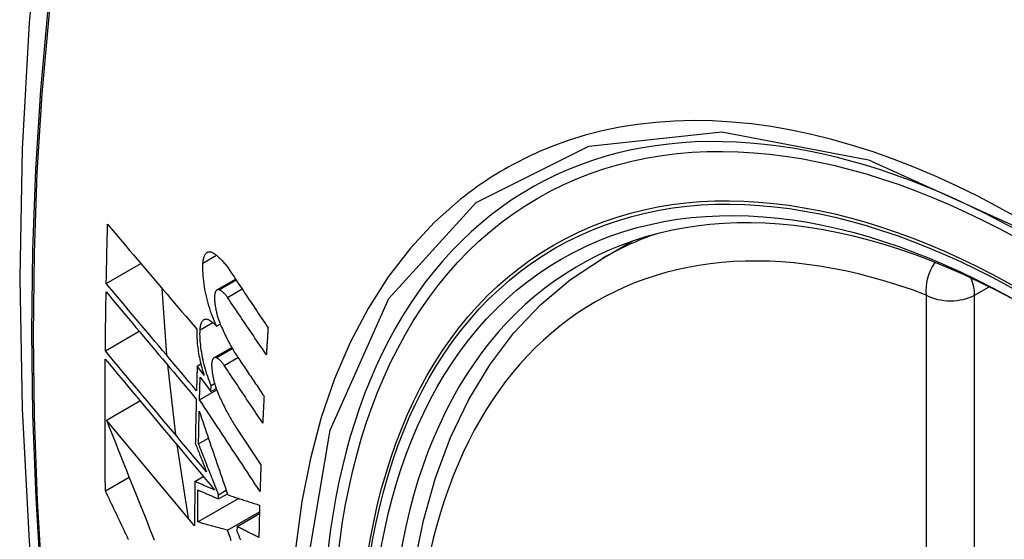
# Model space of a CAD drawing. Header units: inches. Extents: x 635 to 746, y 249 to 346.
# Tile 52 of 119: x 682.624 to 682.964, y 310.82 to 311. Entities that reach past the tile are written whole.
import ezdxf

# ---------------------------------------------------------------- set-up
doc = ezdxf.new("R2010")
doc.units = ezdxf.units.IN
doc.header["$MEASUREMENT"] = 0
doc.layers.add('Visible Edges(ANSI)', color=7, linetype='Continuous', lineweight=25)
doc.layers.add('Visible Tangent Edges(ANSI)', color=7, linetype='Continuous', lineweight=25)

msp = doc.modelspace()

# ---------------------------------------------------------------- linework, layer by layer
at = {"layer": 'Visible Edges(ANSI)'}
for p, q in [((682.82554, 310.91723), (682.83581, 310.92316)), ((682.65404, 310.90854), (682.666, 310.91544)), ((682.69231, 310.90633), (682.69874, 310.91004)), ((682.67329, 310.90688), (682.67491, 310.88375)), ((682.69217, 310.89381), (682.69344, 310.89454)), ((682.65372, 310.88529), (682.66543, 310.89204)), ((682.69127, 310.88286), (682.69744, 310.88643)), ((682.67522, 310.88041), (682.67796, 310.8563)), ((682.68548, 310.88004), (682.68673, 310.88077)), ((682.68785, 310.87686), (682.68548, 310.88004)), ((682.6865, 310.87625), (682.69021, 310.87128)), ((682.68628, 310.86838), (682.69222, 310.87181)), ((682.69021, 310.87128), (682.69027, 310.87329)), ((682.69021, 310.87128), (682.69203, 310.87233)), ((682.69027, 310.87329), (682.69149, 310.87399)), ((682.65409, 310.86138), (682.66568, 310.86807)), ((682.68458, 310.82482), (682.65409, 310.86138)), ((682.69886, 310.85894), (682.7075, 310.84591)), ((682.68594, 310.85316), (682.68934, 310.85513)), ((682.67843, 310.85282), (682.68239, 310.82744)), ((682.65374, 310.83692), (682.66193, 310.84165)), ((682.68465, 310.84017), (682.68758, 310.84186)), ((682.69283, 310.83413), (682.69591, 310.8359)), ((682.69283, 310.83413), (682.69285, 310.83557)), ((682.69285, 310.83557), (682.6955, 310.8371)), ((682.68567, 310.82617), (682.69978, 310.83431)), ((682.69595, 310.82332), (682.70699, 310.8297)), ((682.69923, 310.8246), (682.70697, 310.82908)), ((682.69923, 310.8246), (682.69921, 310.82296))]:
    msp.add_line(p, q, dxfattribs=at)
at = {"layer": 'Visible Edges(ANSI)', "flags": 128}
for points in [[(682.67816, 311.24261), (682.66531, 311.20456), (682.65425, 311.16537), (682.64495, 311.12514), (682.6374, 311.08392), (682.63155, 311.04178), (682.62741, 310.99878), (682.62493, 310.95499), (682.62411, 310.91046), (682.62493, 310.86526), (682.62735, 310.81946), (682.63138, 310.7731), (682.63697, 310.72627), (682.64412, 310.67902), (682.6528, 310.63142), (682.66299, 310.58354), (682.67467, 310.53545)], [(682.65404, 310.90854), (682.65406, 310.90939), (682.65407, 310.91024), (682.65409, 310.91109), (682.65411, 310.91194), (682.65412, 310.9128), (682.65414, 310.91365), (682.65416, 310.9145), (682.65418, 310.91535), (682.65419, 310.91621), (682.65421, 310.91706), (682.65423, 310.91791), (682.65425, 310.91876), (682.65427, 310.91962), (682.65429, 310.92047), (682.65431, 310.92132), (682.65433, 310.92218), (682.65435, 310.92303), (682.65437, 310.92388), (682.65439, 310.92474), (682.65441, 310.92559), (682.65443, 310.92644), (682.65445, 310.9273), (682.65447, 310.92815), (682.65449, 310.92901)], [(682.65449, 310.92901), (682.65575, 310.92752), (682.65702, 310.92602), (682.65829, 310.92453), (682.65956, 310.92302), (682.66084, 310.92152), (682.66212, 310.92001), (682.66341, 310.9185), (682.66469, 310.91698), (682.66598, 310.91547), (682.66727, 310.91395), (682.66856, 310.91243), (682.66986, 310.91091), (682.67115, 310.90939), (682.67245, 310.90787), (682.67374, 310.90635), (682.67504, 310.90483), (682.67633, 310.90331), (682.67763, 310.90179), (682.67892, 310.90028), (682.68021, 310.89876), (682.68151, 310.89725), (682.68279, 310.89574), (682.68408, 310.89424), (682.68537, 310.89274)], [(682.68747, 310.91557), (682.6875, 310.91595), (682.68753, 310.91631), (682.68758, 310.91666), (682.68764, 310.917), (682.68771, 310.91731), (682.6878, 310.91761), (682.68789, 310.91789), (682.68799, 310.91814), (682.6881, 310.91838), (682.68822, 310.9186), (682.68835, 310.91879), (682.68849, 310.91897), (682.68864, 310.91912), (682.6888, 310.91925), (682.68896, 310.91935), (682.68913, 310.91943), (682.6893, 310.91949), (682.68949, 310.91953), (682.68967, 310.91954), (682.68986, 310.91953), (682.69006, 310.9195), (682.69026, 310.91945), (682.69046, 310.91937), (682.69067, 310.91927)], [(682.69067, 310.91927), (682.69091, 310.91914), (682.69115, 310.919), (682.6914, 310.91884), (682.69164, 310.91868), (682.69189, 310.9185), (682.69213, 310.91832), (682.69238, 310.91812), (682.69263, 310.91792), (682.69287, 310.9177), (682.69312, 310.91748), (682.69337, 310.91724), (682.69361, 310.917), (682.69386, 310.91674), (682.69411, 310.91648), (682.69435, 310.91621), (682.6946, 310.91592), (682.69484, 310.91563), (682.69509, 310.91533), (682.69533, 310.91503), (682.69557, 310.91471), (682.69581, 310.91438), (682.69605, 310.91405), (682.69629, 310.91371), (682.69653, 310.91336)], [(682.7931, 310.60948), (682.78536, 310.62863), (682.7785, 310.64787), (682.77256, 310.66711), (682.76756, 310.68625), (682.76352, 310.70523), (682.76047, 310.72395), (682.75842, 310.74234), (682.75739, 310.76032), (682.75739, 310.77781), (682.75843, 310.79474), (682.76051, 310.81103), (682.76364, 310.82662), (682.76783, 310.84143), (682.77306, 310.8554), (682.77933, 310.86845), (682.78662, 310.8805), (682.79494, 310.89148), (682.80423, 310.90132), (682.81446, 310.90992), (682.82554, 310.91723)], [(682.69217, 310.89381), (682.6918, 310.89462), (682.69143, 310.89546), (682.69108, 310.89631), (682.69074, 310.89718), (682.69041, 310.89807), (682.69009, 310.89897), (682.68979, 310.89989), (682.68951, 310.90082), (682.68924, 310.90176), (682.68898, 310.9027), (682.68875, 310.90365), (682.68853, 310.90461), (682.68833, 310.90557), (682.68815, 310.90652), (682.68798, 310.90747), (682.68784, 310.90842), (682.68772, 310.90937), (682.68762, 310.9103), (682.68754, 310.91122), (682.68748, 310.91213), (682.68745, 310.91302), (682.68743, 310.91389), (682.68744, 310.91474), (682.68747, 310.91557)], [(682.69653, 310.91336), (682.69708, 310.91252), (682.69764, 310.91168), (682.6982, 310.91085), (682.69876, 310.91001), (682.69932, 310.90917), (682.69988, 310.90834), (682.70044, 310.9075), (682.70099, 310.90666), (682.70155, 310.90582), (682.70211, 310.90499), (682.70267, 310.90415), (682.70324, 310.90331), (682.7038, 310.90247), (682.70436, 310.90163), (682.70492, 310.90079), (682.70548, 310.89996), (682.70604, 310.89912), (682.7066, 310.89828), (682.70716, 310.89744), (682.70772, 310.89661), (682.70828, 310.89577), (682.70884, 310.89493), (682.7094, 310.89409), (682.70997, 310.89326)], [(682.68523, 310.87153), (682.68393, 310.87306), (682.68263, 310.8746), (682.68133, 310.87614), (682.68003, 310.87768), (682.67873, 310.87922), (682.67742, 310.88077), (682.67611, 310.88232), (682.67481, 310.88387), (682.6735, 310.88543), (682.67219, 310.88698), (682.67088, 310.88853), (682.66957, 310.89008), (682.66826, 310.89164), (682.66696, 310.89319), (682.66565, 310.89474), (682.66435, 310.89628), (682.66305, 310.89783), (682.66175, 310.89937), (682.66046, 310.90091), (682.65917, 310.90245), (682.65788, 310.90398), (682.6566, 310.9055), (682.65532, 310.90702), (682.65404, 310.90854)], [(682.69308, 310.90637), (682.69297, 310.90641), (682.69285, 310.90643), (682.69274, 310.90644), (682.69263, 310.90643), (682.69253, 310.90641), (682.69243, 310.90638), (682.69233, 310.90634), (682.69223, 310.90628), (682.69214, 310.9062), (682.69206, 310.90612), (682.69198, 310.90602), (682.6919, 310.90591), (682.69183, 310.90578), (682.69177, 310.90564), (682.69171, 310.90549), (682.69165, 310.90533), (682.69161, 310.90516), (682.69157, 310.90498), (682.69153, 310.90478), (682.6915, 310.90458), (682.69148, 310.90437), (682.69147, 310.90415), (682.69146, 310.90392), (682.69146, 310.90369)], [(682.69591, 310.90377), (682.69579, 310.90394), (682.69568, 310.9041), (682.69556, 310.90426), (682.69544, 310.90441), (682.69533, 310.90456), (682.69521, 310.90471), (682.69509, 310.90484), (682.69497, 310.90498), (682.69485, 310.90511), (682.69473, 310.90523), (682.69461, 310.90535), (682.69449, 310.90546), (682.69437, 310.90557), (682.69426, 310.90567), (682.69414, 310.90577), (682.69402, 310.90586), (682.6939, 310.90594), (682.69378, 310.90602), (682.69366, 310.90609), (682.69355, 310.90616), (682.69343, 310.90622), (682.69331, 310.90628), (682.6932, 310.90633), (682.69308, 310.90637)], [(682.65372, 310.88529), (682.65373, 310.88613), (682.65374, 310.88698), (682.65375, 310.88783), (682.65376, 310.88868), (682.65376, 310.88952), (682.65377, 310.89037), (682.65378, 310.89122), (682.65379, 310.89207), (682.6538, 310.89292), (682.65381, 310.89377), (682.65383, 310.89461), (682.65384, 310.89546), (682.65385, 310.89631), (682.65386, 310.89716), (682.65387, 310.89801), (682.65388, 310.89886), (682.6539, 310.89971), (682.65391, 310.90055), (682.65392, 310.9014), (682.65394, 310.90225), (682.65395, 310.9031), (682.65396, 310.90395), (682.65398, 310.9048), (682.65399, 310.90565)], [(682.65399, 310.90565), (682.65526, 310.90414), (682.65654, 310.90261), (682.65783, 310.90109), (682.65911, 310.89956), (682.6604, 310.89802), (682.6617, 310.89648), (682.66299, 310.89494), (682.66429, 310.89339), (682.66559, 310.89185), (682.6669, 310.8903), (682.6682, 310.88874), (682.66951, 310.88719), (682.67082, 310.88564), (682.67212, 310.88408), (682.67343, 310.88253), (682.67474, 310.88098), (682.67605, 310.87943), (682.67735, 310.87787), (682.67866, 310.87633), (682.67996, 310.87478), (682.68126, 310.87324), (682.68256, 310.8717), (682.68386, 310.87016), (682.68515, 310.86863)], [(682.69146, 310.90369), (682.69147, 310.90333), (682.69148, 310.90296), (682.69151, 310.90259), (682.69154, 310.90221), (682.69157, 310.90183), (682.69162, 310.90145), (682.69167, 310.90106), (682.69172, 310.90067), (682.69179, 310.90028), (682.69186, 310.89988), (682.69193, 310.89949), (682.69202, 310.8991), (682.6921, 310.8987), (682.6922, 310.89831), (682.6923, 310.89792), (682.69241, 310.89753), (682.69252, 310.89715), (682.69263, 310.89676), (682.69275, 310.89639), (682.69288, 310.89601), (682.69301, 310.89564), (682.69315, 310.89528), (682.69329, 310.89492), (682.69343, 310.89456)], [(682.70938, 310.88394), (682.70882, 310.88477), (682.70826, 310.88559), (682.7077, 310.88642), (682.70713, 310.88724), (682.70657, 310.88807), (682.70601, 310.8889), (682.70545, 310.88972), (682.70488, 310.89055), (682.70432, 310.89138), (682.70376, 310.89221), (682.7032, 310.89303), (682.70264, 310.89386), (682.70207, 310.89469), (682.70151, 310.89551), (682.70095, 310.89634), (682.70039, 310.89717), (682.69983, 310.89799), (682.69927, 310.89882), (682.69871, 310.89965), (682.69815, 310.90047), (682.69758, 310.9013), (682.69703, 310.90212), (682.69647, 310.90295), (682.69591, 310.90377)], [(682.68647, 310.89254), (682.68649, 310.89291), (682.68653, 310.89326), (682.68657, 310.8936), (682.68663, 310.89393), (682.68669, 310.89423), (682.68677, 310.89452), (682.68686, 310.89478), (682.68696, 310.89503), (682.68707, 310.89526), (682.68718, 310.89546), (682.68731, 310.89565), (682.68744, 310.89581), (682.68759, 310.89595), (682.68774, 310.89606), (682.68789, 310.89615), (682.68806, 310.89622), (682.68823, 310.89627), (682.6884, 310.89629), (682.68859, 310.8963), (682.68877, 310.89627), (682.68896, 310.89623), (682.68915, 310.89616), (682.68935, 310.89608), (682.68955, 310.89597)], [(682.68955, 310.89597), (682.68965, 310.8959), (682.68976, 310.89583), (682.68987, 310.89576), (682.68998, 310.89569), (682.69009, 310.89562), (682.6902, 310.89554), (682.69031, 310.89546), (682.69042, 310.89538), (682.69052, 310.8953), (682.69063, 310.89521), (682.69074, 310.89513), (682.69085, 310.89504), (682.69096, 310.89495), (682.69107, 310.89485), (682.69118, 310.89476), (682.69129, 310.89466), (682.6914, 310.89456), (682.69151, 310.89446), (682.69162, 310.89436), (682.69173, 310.89425), (682.69184, 310.89414), (682.69195, 310.89403), (682.69206, 310.89392), (682.69217, 310.89381)], [(682.68537, 310.89274), (682.68534, 310.89215), (682.68533, 310.89155), (682.68533, 310.89094), (682.68535, 310.89031), (682.68537, 310.88968), (682.68541, 310.88904), (682.68545, 310.88838), (682.68551, 310.88773), (682.68558, 310.88706), (682.68566, 310.88639), (682.68575, 310.88572), (682.68586, 310.88504), (682.68597, 310.88436), (682.68609, 310.88367), (682.68623, 310.88298), (682.68637, 310.88229), (682.68653, 310.8816), (682.68669, 310.88092), (682.68686, 310.88023), (682.68704, 310.87955), (682.68723, 310.87887), (682.68743, 310.8782), (682.68764, 310.87753), (682.68785, 310.87686)], [(682.69027, 310.87329), (682.68996, 310.87405), (682.68967, 310.87482), (682.68938, 310.8756), (682.6891, 310.8764), (682.68884, 310.8772), (682.68858, 310.87801), (682.68834, 310.87883), (682.68811, 310.87966), (682.6879, 310.88049), (682.68769, 310.88133), (682.6875, 310.88217), (682.68733, 310.88301), (682.68717, 310.88384), (682.68702, 310.88468), (682.68689, 310.88551), (682.68678, 310.88634), (682.68668, 310.88716), (682.6866, 310.88797), (682.68653, 310.88876), (682.68649, 310.88955), (682.68646, 310.89032), (682.68644, 310.89108), (682.68645, 310.89182), (682.68647, 310.89254)], [(682.69343, 310.89456), (682.69367, 310.894), (682.69392, 310.89344), (682.69417, 310.89288), (682.69442, 310.89233), (682.69467, 310.89178), (682.69492, 310.89124), (682.69518, 310.89071), (682.69544, 310.89018), (682.6957, 310.88965), (682.69597, 310.88914), (682.69623, 310.88863), (682.6965, 310.88812), (682.69677, 310.88762), (682.69704, 310.88713), (682.69731, 310.88664), (682.69759, 310.88616), (682.69787, 310.88569), (682.69814, 310.88522), (682.69842, 310.88476), (682.69871, 310.88431), (682.69899, 310.88387), (682.69927, 310.88343), (682.69956, 310.88299), (682.69985, 310.88257)], [(682.70997, 310.89326), (682.70994, 310.89287), (682.70992, 310.89248), (682.70989, 310.89209), (682.70987, 310.8917), (682.70984, 310.89132), (682.70982, 310.89093), (682.70979, 310.89054), (682.70977, 310.89015), (682.70974, 310.88976), (682.70972, 310.88937), (682.70969, 310.88899), (682.70967, 310.8886), (682.70964, 310.88821), (682.70962, 310.88782), (682.7096, 310.88743), (682.70957, 310.88704), (682.70955, 310.88666), (682.70952, 310.88627), (682.7095, 310.88588), (682.70948, 310.88549), (682.70945, 310.8851), (682.70943, 310.88472), (682.70941, 310.88433), (682.70938, 310.88394)], [(682.65374, 310.83692), (682.65372, 310.83881), (682.6537, 310.84069), (682.65369, 310.84258), (682.65367, 310.84447), (682.65366, 310.84636), (682.65365, 310.84825), (682.65364, 310.85014), (682.65363, 310.85203), (682.65363, 310.85392), (682.65362, 310.85582), (682.65362, 310.85771), (682.65361, 310.85961), (682.65361, 310.8615), (682.65361, 310.8634), (682.65361, 310.8653), (682.65362, 310.8672), (682.65362, 310.86909), (682.65363, 310.87099), (682.65364, 310.8729), (682.65365, 310.8748), (682.65366, 310.8767), (682.65367, 310.87861), (682.65368, 310.88051), (682.6537, 310.88241)], [(682.6537, 310.88241), (682.65522, 310.88059), (682.65676, 310.87875), (682.6583, 310.8769), (682.65985, 310.87504), (682.66141, 310.87317), (682.66298, 310.8713), (682.66455, 310.86942), (682.66613, 310.86753), (682.66772, 310.86563), (682.6693, 310.86373), (682.67089, 310.86183), (682.67248, 310.85993), (682.67408, 310.85802), (682.67567, 310.85611), (682.67727, 310.85421), (682.67886, 310.8523), (682.68045, 310.8504), (682.68204, 310.8485), (682.68363, 310.8466), (682.68521, 310.84471), (682.68679, 310.84282), (682.68836, 310.84094), (682.68993, 310.83906), (682.69149, 310.8372)], [(682.68872, 310.84344), (682.68727, 310.84517), (682.68582, 310.8469), (682.68436, 310.84864), (682.6829, 310.85039), (682.68144, 310.85214), (682.67997, 310.85389), (682.6785, 310.85565), (682.67703, 310.85741), (682.67556, 310.85917), (682.67408, 310.86093), (682.67261, 310.86269), (682.67114, 310.86445), (682.66967, 310.86621), (682.6682, 310.86797), (682.66673, 310.86972), (682.66526, 310.87148), (682.6638, 310.87322), (682.66235, 310.87497), (682.66089, 310.8767), (682.65945, 310.87844), (682.65801, 310.88016), (682.65657, 310.88188), (682.65514, 310.88359), (682.65372, 310.88529)], [(682.69202, 310.8829), (682.69191, 310.88294), (682.6918, 310.88296), (682.69169, 310.88297), (682.69158, 310.88297), (682.69148, 310.88295), (682.69138, 310.88292), (682.69129, 310.88288), (682.69119, 310.88282), (682.69111, 310.88275), (682.69102, 310.88266), (682.69095, 310.88257), (682.69087, 310.88246), (682.69081, 310.88234), (682.69074, 310.8822), (682.69069, 310.88205), (682.69064, 310.88189), (682.69059, 310.88172), (682.69056, 310.88154), (682.69052, 310.88135), (682.6905, 310.88115), (682.69048, 310.88094), (682.69047, 310.88072), (682.69046, 310.88049), (682.69047, 310.88026)], [(682.6948, 310.88028), (682.69468, 310.88044), (682.69457, 310.88061), (682.69445, 310.88077), (682.69434, 310.88092), (682.69422, 310.88107), (682.69411, 310.88121), (682.69399, 310.88135), (682.69387, 310.88149), (682.69376, 310.88162), (682.69364, 310.88174), (682.69352, 310.88186), (682.6934, 310.88197), (682.69329, 310.88208), (682.69317, 310.88219), (682.69305, 310.88228), (682.69294, 310.88237), (682.69282, 310.88246), (682.6927, 310.88254), (682.69259, 310.88262), (682.69247, 310.88268), (682.69236, 310.88275), (682.69224, 310.8828), (682.69213, 310.88286), (682.69202, 310.8829)], [(682.69985, 310.88257), (682.70021, 310.88203), (682.70057, 310.88149), (682.70094, 310.88095), (682.7013, 310.88041), (682.70166, 310.87987), (682.70203, 310.87933), (682.70239, 310.87879), (682.70275, 310.87825), (682.70312, 310.87771), (682.70348, 310.87717), (682.70384, 310.87663), (682.70421, 310.87608), (682.70457, 310.87554), (682.70494, 310.875), (682.7053, 310.87446), (682.70566, 310.87392), (682.70603, 310.87338), (682.70639, 310.87284), (682.70675, 310.8723), (682.70712, 310.87176), (682.70748, 310.87122), (682.70785, 310.87068), (682.70821, 310.87014), (682.70857, 310.8696)], [(682.68548, 310.88004), (682.68546, 310.87969), (682.68545, 310.87933), (682.68544, 310.87898), (682.68543, 310.87862), (682.68542, 310.87827), (682.68541, 310.87791), (682.6854, 310.87756), (682.68539, 310.8772), (682.68538, 310.87685), (682.68537, 310.87649), (682.68536, 310.87614), (682.68535, 310.87578), (682.68534, 310.87543), (682.68533, 310.87508), (682.68532, 310.87472), (682.68531, 310.87437), (682.6853, 310.87401), (682.68529, 310.87366), (682.68528, 310.8733), (682.68527, 310.87295), (682.68526, 310.87259), (682.68525, 310.87224), (682.68524, 310.87188), (682.68523, 310.87153)], [(682.69047, 310.88026), (682.69048, 310.8799), (682.69049, 310.87954), (682.69052, 310.87917), (682.69055, 310.87879), (682.69059, 310.87841), (682.69064, 310.87803), (682.69069, 310.87764), (682.69075, 310.87725), (682.69082, 310.87686), (682.69089, 310.87647), (682.69097, 310.87608), (682.69105, 310.87568), (682.69114, 310.87529), (682.69124, 310.8749), (682.69134, 310.87451), (682.69145, 310.87412), (682.69156, 310.87374), (682.69168, 310.87335), (682.6918, 310.87298), (682.69193, 310.8726), (682.69206, 310.87223), (682.6922, 310.87187), (682.69234, 310.87151), (682.69248, 310.87116)], [(682.70811, 310.86035), (682.70756, 310.86118), (682.707, 310.86201), (682.70645, 310.86284), (682.70589, 310.86367), (682.70534, 310.8645), (682.70478, 310.86533), (682.70423, 310.86616), (682.70367, 310.86699), (682.70312, 310.86782), (682.70256, 310.86865), (682.70201, 310.86949), (682.70145, 310.87032), (682.70089, 310.87115), (682.70034, 310.87198), (682.69978, 310.87281), (682.69923, 310.87364), (682.69867, 310.87447), (682.69812, 310.8753), (682.69757, 310.87613), (682.69701, 310.87696), (682.69646, 310.87779), (682.6959, 310.87862), (682.69535, 310.87945), (682.6948, 310.88028)], [(682.68628, 310.86838), (682.68629, 310.86871), (682.6863, 310.86904), (682.6863, 310.86936), (682.68631, 310.86969), (682.68632, 310.87002), (682.68633, 310.87035), (682.68634, 310.87067), (682.68635, 310.871), (682.68636, 310.87133), (682.68637, 310.87166), (682.68638, 310.87198), (682.68639, 310.87231), (682.6864, 310.87264), (682.68641, 310.87297), (682.68641, 310.8733), (682.68642, 310.87362), (682.68643, 310.87395), (682.68644, 310.87428), (682.68645, 310.87461), (682.68646, 310.87494), (682.68647, 310.87526), (682.68648, 310.87559), (682.68649, 310.87592), (682.6865, 310.87625)], [(682.68515, 310.86863), (682.68513, 310.86799), (682.68512, 310.86735), (682.6851, 310.86672), (682.68509, 310.86608), (682.68507, 310.86544), (682.68506, 310.8648), (682.68504, 310.86417), (682.68503, 310.86353), (682.68501, 310.86289), (682.685, 310.86226), (682.68498, 310.86162), (682.68497, 310.86098), (682.68496, 310.86035), (682.68494, 310.85971), (682.68493, 310.85907), (682.68492, 310.85844), (682.68491, 310.8578), (682.68489, 310.85716), (682.68488, 310.85653), (682.68487, 310.85589), (682.68486, 310.85526), (682.68485, 310.85462), (682.68484, 310.85398), (682.68482, 310.85335)], [(682.70719, 310.83675), (682.70632, 310.83807), (682.70545, 310.83938), (682.70458, 310.8407), (682.70371, 310.84202), (682.70284, 310.84333), (682.70197, 310.84465), (682.70109, 310.84597), (682.70022, 310.84729), (682.69935, 310.84861), (682.69848, 310.84993), (682.6976, 310.85125), (682.69673, 310.85257), (682.69586, 310.8539), (682.69498, 310.85522), (682.69411, 310.85654), (682.69324, 310.85785), (682.69237, 310.85917), (682.69149, 310.86049), (682.69062, 310.86181), (682.68975, 310.86313), (682.68888, 310.86444), (682.68801, 310.86575), (682.68715, 310.86707), (682.68628, 310.86838)], [(682.69248, 310.87116), (682.69272, 310.87058), (682.69297, 310.87001), (682.69322, 310.86944), (682.69346, 310.86888), (682.69372, 310.86833), (682.69397, 310.86778), (682.69423, 310.86724), (682.69448, 310.8667), (682.69474, 310.86617), (682.69501, 310.86564), (682.69527, 310.86512), (682.69554, 310.8646), (682.69581, 310.8641), (682.69608, 310.86359), (682.69635, 310.8631), (682.69662, 310.86261), (682.6969, 310.86213), (682.69717, 310.86165), (682.69745, 310.86118), (682.69773, 310.86072), (682.69801, 310.86026), (682.6983, 310.85981), (682.69858, 310.85937), (682.69886, 310.85894)], [(682.70857, 310.8696), (682.70855, 310.86921), (682.70853, 310.86883), (682.70851, 310.86844), (682.70849, 310.86806), (682.70847, 310.86767), (682.70845, 310.86728), (682.70843, 310.8669), (682.70841, 310.86651), (682.70839, 310.86613), (682.70837, 310.86574), (682.70836, 310.86536), (682.70834, 310.86497), (682.70832, 310.86459), (682.7083, 310.8642), (682.70828, 310.86382), (682.70826, 310.86343), (682.70824, 310.86305), (682.70822, 310.86266), (682.7082, 310.86228), (682.70819, 310.86189), (682.70817, 310.86151), (682.70815, 310.86112), (682.70813, 310.86074), (682.70811, 310.86035)], [(682.68594, 310.85316), (682.68595, 310.85363), (682.68596, 310.8541), (682.68597, 310.85457), (682.68597, 310.85504), (682.68598, 310.85551), (682.68599, 310.85598), (682.686, 310.85645), (682.68601, 310.85691), (682.68602, 310.85738), (682.68603, 310.85785), (682.68604, 310.85832), (682.68605, 310.85879), (682.68606, 310.85926), (682.68607, 310.85973), (682.68608, 310.8602), (682.68609, 310.86067), (682.6861, 310.86114), (682.68611, 310.86161), (682.68612, 310.86208), (682.68613, 310.86255), (682.68614, 310.86302), (682.68616, 310.86349), (682.68617, 310.86396), (682.68618, 310.86442)], [(682.68618, 310.86442), (682.68658, 310.86325), (682.68698, 310.86207), (682.68738, 310.86088), (682.68779, 310.8597), (682.68819, 310.8585), (682.6886, 310.85731), (682.68901, 310.85611), (682.68941, 310.85491), (682.68982, 310.85371), (682.69024, 310.8525), (682.69065, 310.85129), (682.69106, 310.85008), (682.69147, 310.84887), (682.69189, 310.84766), (682.6923, 310.84645), (682.69272, 310.84523), (682.69313, 310.84402), (682.69355, 310.84281), (682.69396, 310.84159), (682.69438, 310.84038), (682.69479, 310.83917), (682.69521, 310.83796), (682.69562, 310.83675), (682.69604, 310.83554)], [(682.65409, 310.86138), (682.65486, 310.85944), (682.65563, 310.85749), (682.6564, 310.85554), (682.65718, 310.85359), (682.65796, 310.85163), (682.65874, 310.84966), (682.65952, 310.84769), (682.66031, 310.84572), (682.6611, 310.84375), (682.66188, 310.84177), (682.66267, 310.83979), (682.66347, 310.83781), (682.66426, 310.83583), (682.66505, 310.83384), (682.66585, 310.83186), (682.66664, 310.82988), (682.66744, 310.82789), (682.66824, 310.82591), (682.66903, 310.82393), (682.66983, 310.82195), (682.67063, 310.81998)], [(682.68482, 310.85335), (682.68499, 310.85294), (682.68515, 310.85253), (682.68531, 310.85211), (682.68547, 310.8517), (682.68563, 310.85129), (682.68579, 310.85088), (682.68596, 310.85046), (682.68612, 310.85005), (682.68628, 310.84964), (682.68644, 310.84923), (682.68661, 310.84881), (682.68677, 310.8484), (682.68693, 310.84799), (682.68709, 310.84757), (682.68725, 310.84716), (682.68742, 310.84675), (682.68758, 310.84633), (682.68774, 310.84592), (682.68791, 310.84551), (682.68807, 310.84509), (682.68823, 310.84468), (682.68839, 310.84427), (682.68856, 310.84385), (682.68872, 310.84344)], [(682.69285, 310.83557), (682.69256, 310.8363), (682.69227, 310.83704), (682.69198, 310.83777), (682.69169, 310.83851), (682.6914, 310.83924), (682.69112, 310.83998), (682.69083, 310.84072), (682.69054, 310.84145), (682.69025, 310.84219), (682.68996, 310.84292), (682.68967, 310.84366), (682.68938, 310.84439), (682.68909, 310.84513), (682.6888, 310.84586), (682.68852, 310.8466), (682.68823, 310.84733), (682.68794, 310.84806), (682.68765, 310.84879), (682.68737, 310.84952), (682.68708, 310.85025), (682.68679, 310.85098), (682.68651, 310.85171), (682.68622, 310.85244), (682.68594, 310.85316)], [(682.7075, 310.84591), (682.70749, 310.84553), (682.70747, 310.84515), (682.70746, 310.84477), (682.70745, 310.84438), (682.70743, 310.844), (682.70742, 310.84362), (682.7074, 310.84324), (682.70739, 310.84285), (682.70738, 310.84247), (682.70736, 310.84209), (682.70735, 310.84171), (682.70734, 310.84133), (682.70732, 310.84095), (682.70731, 310.84056), (682.7073, 310.84018), (682.70729, 310.8398), (682.70727, 310.83942), (682.70726, 310.83904), (682.70725, 310.83866), (682.70724, 310.83828), (682.70722, 310.83789), (682.70721, 310.83751), (682.7072, 310.83713), (682.70719, 310.83675)], [(682.68465, 310.84017), (682.68465, 310.83953), (682.68464, 310.83889), (682.68463, 310.83825), (682.68463, 310.83761), (682.68462, 310.83697), (682.68462, 310.83633), (682.68462, 310.83568), (682.68461, 310.83504), (682.68461, 310.8344), (682.6846, 310.83376), (682.6846, 310.83312), (682.6846, 310.83249), (682.68459, 310.83185), (682.68459, 310.83121), (682.68459, 310.83057), (682.68459, 310.82993), (682.68459, 310.82929), (682.68458, 310.82865), (682.68458, 310.82801), (682.68458, 310.82737), (682.68458, 310.82674), (682.68458, 310.8261), (682.68458, 310.82546), (682.68458, 310.82482)], [(682.69149, 310.8372), (682.6912, 310.83732), (682.69092, 310.83745), (682.69063, 310.83757), (682.69034, 310.83769), (682.69006, 310.83782), (682.68977, 310.83794), (682.68949, 310.83806), (682.6892, 310.83819), (682.68892, 310.83831), (682.68863, 310.83844), (682.68835, 310.83856), (682.68806, 310.83868), (682.68778, 310.83881), (682.68749, 310.83893), (682.68721, 310.83906), (682.68692, 310.83918), (682.68664, 310.8393), (682.68635, 310.83943), (682.68607, 310.83955), (682.68579, 310.83968), (682.6855, 310.8398), (682.68522, 310.83992), (682.68493, 310.84005), (682.68465, 310.84017)], [(682.66177, 310.82001), (682.66134, 310.8209), (682.66092, 310.82179), (682.66049, 310.82268), (682.66007, 310.82357), (682.65965, 310.82447), (682.65922, 310.82536), (682.6588, 310.82625), (682.65838, 310.82714), (682.65795, 310.82803), (682.65753, 310.82892), (682.65711, 310.82981), (682.65669, 310.8307), (682.65626, 310.83159), (682.65584, 310.83248), (682.65542, 310.83337), (682.655, 310.83426), (682.65458, 310.83514), (682.65416, 310.83603), (682.65374, 310.83692)], [(682.68567, 310.82617), (682.68567, 310.82663), (682.68567, 310.82709), (682.68568, 310.82755), (682.68568, 310.82801), (682.68568, 310.82847), (682.68568, 310.82893), (682.68568, 310.82939), (682.68568, 310.82985), (682.68569, 310.83031), (682.68569, 310.83077), (682.68569, 310.83123), (682.68569, 310.83169), (682.68569, 310.83215), (682.6857, 310.83261), (682.6857, 310.83307), (682.6857, 310.83353), (682.6857, 310.83399), (682.68571, 310.83445), (682.68571, 310.83491), (682.68571, 310.83538), (682.68572, 310.83584), (682.68572, 310.8363), (682.68573, 310.83676), (682.68573, 310.83722)], [(682.68573, 310.83722), (682.68602, 310.83709), (682.68632, 310.83696), (682.68661, 310.83683), (682.68691, 310.83671), (682.6872, 310.83658), (682.6875, 310.83645), (682.68779, 310.83632), (682.68809, 310.83619), (682.68839, 310.83606), (682.68868, 310.83593), (682.68898, 310.8358), (682.68927, 310.83567), (682.68957, 310.83554), (682.68987, 310.83542), (682.69016, 310.83529), (682.69046, 310.83516), (682.69076, 310.83503), (682.69105, 310.8349), (682.69135, 310.83477), (682.69165, 310.83464), (682.69194, 310.83451), (682.69224, 310.83438), (682.69254, 310.83426), (682.69283, 310.83413)], [(682.69604, 310.83554), (682.69649, 310.83539), (682.69694, 310.83524), (682.6974, 310.83509), (682.69785, 310.83494), (682.69831, 310.83479), (682.69876, 310.83464), (682.69922, 310.8345), (682.69968, 310.83435), (682.70014, 310.8342), (682.7006, 310.83405), (682.70105, 310.8339), (682.70151, 310.83375), (682.70197, 310.8336), (682.70243, 310.83345), (682.70289, 310.83331), (682.70336, 310.83316), (682.70382, 310.83301), (682.70428, 310.83286), (682.70474, 310.83271), (682.7052, 310.83257), (682.70566, 310.83242), (682.70613, 310.83227), (682.70659, 310.83212), (682.70705, 310.83198)], [(682.70705, 310.83198), (682.70704, 310.83151), (682.70703, 310.83104), (682.70701, 310.83058), (682.707, 310.83011), (682.70699, 310.82964), (682.70698, 310.82918), (682.70697, 310.82871), (682.70695, 310.82825), (682.70694, 310.82778), (682.70693, 310.82732), (682.70692, 310.82685), (682.70691, 310.82638), (682.7069, 310.82592), (682.70689, 310.82545), (682.70688, 310.82499), (682.70687, 310.82452), (682.70686, 310.82406), (682.70685, 310.82359), (682.70684, 310.82313), (682.70683, 310.82266), (682.70682, 310.8222), (682.70681, 310.82173), (682.7068, 310.82127), (682.70679, 310.82081)], [(682.69595, 310.82332), (682.69552, 310.82344), (682.69509, 310.82356), (682.69466, 310.82368), (682.69423, 310.82379), (682.6938, 310.82391), (682.69337, 310.82403), (682.69294, 310.82415), (682.69251, 310.82427), (682.69208, 310.82439), (682.69165, 310.82451), (682.69122, 310.82462), (682.69079, 310.82474), (682.69036, 310.82486), (682.68993, 310.82498), (682.6895, 310.8251), (682.68908, 310.82522), (682.68865, 310.82534), (682.68822, 310.82546), (682.6878, 310.82557), (682.68737, 310.82569), (682.68695, 310.82581), (682.68652, 310.82593), (682.6861, 310.82605), (682.68567, 310.82617)], [(682.70679, 310.82081), (682.70648, 310.82096), (682.70616, 310.82112), (682.70584, 310.82128), (682.70553, 310.82144), (682.70521, 310.8216), (682.7049, 310.82175), (682.70458, 310.82191), (682.70426, 310.82207), (682.70395, 310.82223), (682.70363, 310.82239), (682.70332, 310.82254), (682.703, 310.8227), (682.70268, 310.82286), (682.70237, 310.82302), (682.70205, 310.82318), (682.70174, 310.82334), (682.70142, 310.82349), (682.70111, 310.82365), (682.70079, 310.82381), (682.70048, 310.82397), (682.70017, 310.82413), (682.69985, 310.82429), (682.69954, 310.82444), (682.69923, 310.8246)], [(682.69726, 310.81966), (682.69682, 310.82088), (682.69638, 310.8221), (682.69595, 310.82332)], [(682.69921, 310.82296), (682.69951, 310.82221), (682.69982, 310.82145), (682.70012, 310.8207), (682.70043, 310.81994)]]:
    msp.add_lwpolyline(points, dxfattribs=at)
at = {"layer": 'Visible Edges(ANSI)'}
for centre, major_axis, start_param, end_param in [((683.07947, 310.13988), (-0.64961, 1.12515), 5.161526, 5.834048), ((682.97473, 310.64195), (0.15748, -0.27276), 2.363977, 7.060801)]:
    msp.add_ellipse(centre, major_axis=major_axis, ratio=0.57735, start_param=start_param, end_param=end_param, dxfattribs=at)
msp.add_ellipse((682.97125, 310.63995), major_axis=(-0.15994, 0.27703), ratio=0.57735, dxfattribs=at)
at = {"layer": 'Visible Tangent Edges(ANSI)'}
for p, q in [((682.68747, 310.91557), (682.69217, 310.91829)), ((682.69308, 310.90637), (682.69893, 310.90975)), ((682.69591, 310.90377), (682.70097, 310.9067)), ((682.9542, 310.90458), (682.95919, 310.90746)), ((682.93749, 310.90458), (682.93749, 310.41991)), ((682.9542, 310.41991), (682.9542, 310.90458)), ((682.68647, 310.89254), (682.69083, 310.89506)), ((682.69202, 310.8829), (682.69761, 310.88613)), ((682.6948, 310.88028), (682.69955, 310.88302))]:
    msp.add_line(p, q, dxfattribs=at)
at = {"layer": 'Visible Tangent Edges(ANSI)', "flags": 128}
for points in [[(682.67729, 311.19887), (682.66953, 311.17643), (682.6624, 311.15333), (682.65593, 311.12959), (682.65013, 311.10524), (682.64499, 311.0803), (682.64053, 311.05481), (682.63676, 311.02879), (682.63368, 311.00228), (682.63128, 310.9753), (682.62958, 310.94791), (682.62856, 310.92013), (682.62824, 310.89196), (682.62859, 310.86341), (682.62964, 310.83448), (682.63137, 310.80519), (682.63378, 310.77557), (682.63687, 310.74566), (682.64064, 310.7155), (682.64508, 310.68509), (682.6502, 310.65444), (682.65598, 310.62359), (682.66243, 310.59255)], [(682.66318, 310.59217), (682.65672, 310.62314), (682.65092, 310.65393), (682.64579, 310.68453), (682.64133, 310.71488), (682.63754, 310.74499), (682.63444, 310.77484), (682.63202, 310.8044), (682.63028, 310.83363), (682.62923, 310.8625), (682.62887, 310.89099), (682.6292, 310.91908), (682.63021, 310.94678), (682.63193, 310.97409), (682.63433, 311.00096), (682.63743, 311.02737), (682.64122, 311.05328), (682.64569, 311.07866), (682.65085, 311.10348), (682.65667, 311.1277), (682.66316, 311.15132), (682.67029, 311.17428), (682.67807, 311.19659)], [(682.97012, 310.93063), (682.96281, 310.93472), (682.9555, 310.93857), (682.94818, 310.94217), (682.94088, 310.94551), (682.93359, 310.9486), (682.92634, 310.95143), (682.91912, 310.954), (682.91195, 310.95629), (682.90484, 310.95832), (682.8978, 310.96007), (682.89082, 310.96155), (682.88391, 310.96275), (682.87705, 310.96369), (682.87027, 310.96435), (682.86356, 310.96473), (682.85695, 310.96484), (682.85043, 310.96468), (682.84402, 310.96424), (682.83772, 310.96352), (682.83154, 310.96253), (682.82548, 310.96127), (682.81955, 310.95975), (682.81374, 310.95795), (682.80807, 310.95589)], [(682.76185, 310.60274), (682.73772, 310.67181), (682.72427, 310.7394), (682.72212, 310.80247), (682.73138, 310.8579), (682.75166, 310.90335), (682.78193, 310.93656), (682.82087, 310.95602), (682.86684, 310.961), (682.9175, 310.95123), (682.97062, 310.92718)], [(682.80807, 310.95589), (682.80665, 310.95532), (682.80523, 310.95473), (682.80383, 310.95413), (682.80243, 310.95351), (682.80105, 310.95288), (682.79967, 310.95223), (682.7983, 310.95156), (682.79694, 310.95088), (682.79559, 310.95017), (682.79426, 310.94946), (682.79293, 310.94872), (682.79161, 310.94797), (682.7903, 310.9472), (682.78899, 310.94642), (682.7877, 310.94562), (682.78642, 310.9448), (682.78515, 310.94397), (682.78389, 310.94312), (682.78264, 310.94225), (682.7814, 310.94137), (682.78017, 310.94047), (682.77895, 310.93956), (682.77774, 310.93863), (682.77654, 310.93768)], [(682.77654, 310.93768), (682.76751, 310.9297), (682.75915, 310.92073), (682.75149, 310.91081), (682.74456, 310.89996), (682.73837, 310.88822), (682.73296, 310.87563), (682.72836, 310.86221), (682.72458, 310.84807), (682.72163, 310.83323), (682.71952, 310.81773), (682.71824, 310.80162), (682.71782, 310.78494), (682.71825, 310.76773), (682.71953, 310.75008), (682.72167, 310.73208), (682.72463, 310.71377), (682.72842, 310.69523), (682.73301, 310.67649), (682.73841, 310.65763), (682.74459, 310.63871), (682.75153, 310.61979)]]:
    msp.add_lwpolyline(points, dxfattribs=at)
at = {"layer": 'Visible Tangent Edges(ANSI)'}
for centre, major_axis, ratio, start_param, end_param in [((682.97373, 310.64138), (-0.17318, 0.29996), 0.57735, 5.05527, 10.652693), ((682.97368, 310.64135), (-0.15059, 0.26083), 0.57735, 5.66855, 8.468616), ((682.98204, 310.64617), (-0.1565, 0.27106), 0.57735, 6.171189, 6.283185), ((682.94585, 310.9094), (-0.00418, -0.01105), 0.667065, 4.356432, 5.396522), ((682.94585, 310.9094), (0.00591, -0.01023), 0.57735, 0.785398, 1.348991), ((682.94585, 310.9094), (-0.01181, 0), 0.57735, 0.785398, 2.356194)]:
    msp.add_ellipse(centre, major_axis=major_axis, ratio=ratio, start_param=start_param, end_param=end_param, dxfattribs=at)
for centre, major_axis in [((682.97433, 310.64172), (0.17111, -0.29637)), ((682.97135, 310.64001), (-0.1627, 0.2818)), ((682.97125, 310.63995), (0.1621, -0.28076))]:
    msp.add_ellipse(centre, major_axis=major_axis, ratio=0.57735, dxfattribs=at)

doc.saveas('drawing.dxf')
